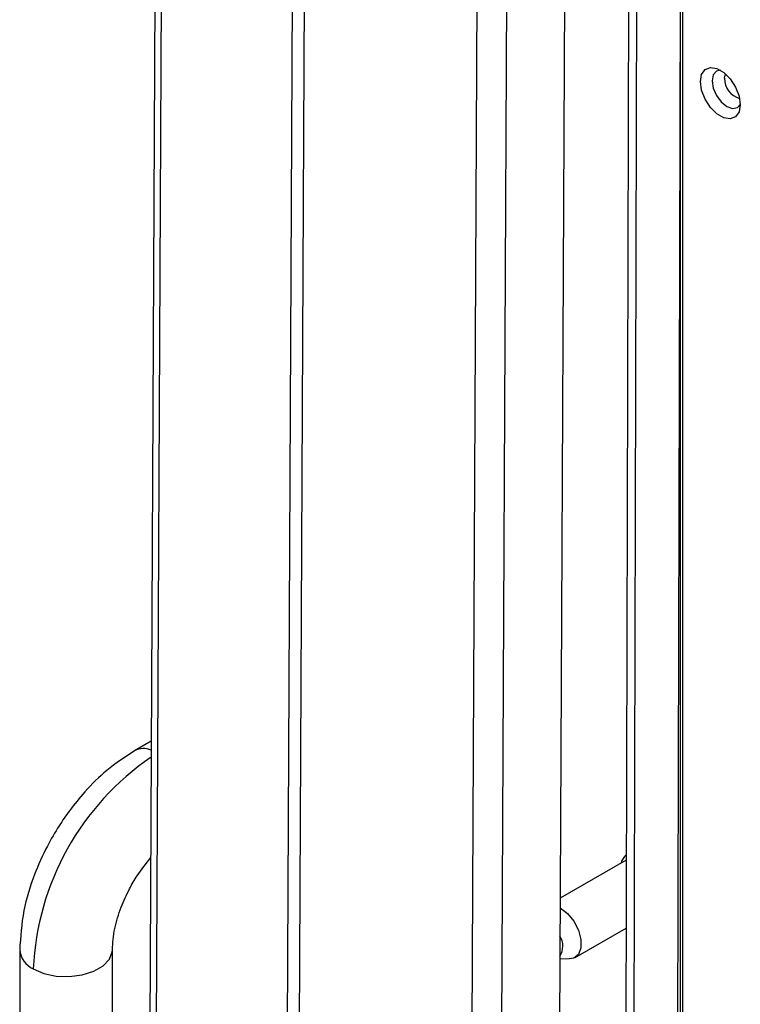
# Model space of a CAD drawing. Header units: millimetres. Extents: x 256 to 1374, y 313 to 1176.
# Tile 144 of 212: x 1024 to 1050, y 974 to 1009. Entities that reach past the tile are written whole.
import ezdxf

# ---------------------------------------------------------------- set-up
doc = ezdxf.new("R2010")
doc.units = ezdxf.units.MM

msp = doc.modelspace()

# ---------------------------------------------------------------- linework, layer by layer
at = {"color": 7, "linetype": 'Continuous', "lineweight": 30}
for p, q in [((1028.9661, 1092.1863), (1028.2459, 946.592)), ((1029.1885, 1091.8761), (1028.4683, 946.2818)), ((1047.4544, 1070.4869), (1047.4544, 944.7306)), ((1047.5521, 944.4983), (1047.5521, 1070.447)), ((1033.7957, 1070.0961), (1033.2641, 962.6336)), ((1033.7113, 962.8888), (1034.2429, 1070.3513)), ((1043.5766, 1067.6919), (1043.0922, 969.7624)), ((1045.6984, 1050.5551), (1045.4696, 963.142)), ((1045.7672, 962.7272), (1045.996, 1050.1402)), ((1028.428, 983.4018), (1027.8296, 983.0564)), ((1045.5115, 979.1273), (1043.1317, 977.7535)), ((1043.6743, 975.6227), (1045.505, 976.6795)), ((1023.6964, 975.8975), (1023.6964, 950.8569)), ((1027.0297, 950.8569), (1027.0297, 975.8975)), ((1043.121, 975.5882), (1043.4593, 975.5735))]:
    msp.add_line(p, q, dxfattribs=at)
at = {"color": 8, "linetype": 'Continuous', "lineweight": 30}
for p, q in [((1040.9256, 951.5125), (1041.5343, 1074.5618)), ((1040.4571, 1073.9398), (1039.8548, 952.1664)), ((1047.4544, 1011.7483), (1047.3238, 961.8286))]:
    msp.add_line(p, q, dxfattribs=at)
at = {"color": 7, "linetype": 'Continuous', "lineweight": 30, "flags": 128}
for points in [[(1049.6145, 1006.2821), (1049.5711, 1006.0232), (1049.4463, 1005.8456), (1049.255, 1005.7707), (1049.0204, 1005.8075), (1048.7707, 1005.9516), (1048.5361, 1006.1857), (1048.3449, 1006.4814), (1048.22, 1006.8031), (1048.1767, 1007.1121), (1048.22, 1007.371), (1048.3449, 1007.5486), (1048.5361, 1007.6235), (1048.7707, 1007.5867), (1049.0204, 1007.4426), (1049.255, 1007.2085), (1049.4463, 1006.9128), (1049.5711, 1006.591), (1049.6145, 1006.2821)], [(1048.9022, 1007.5234), (1048.7531, 1007.4881), (1048.6372, 1007.3547), (1048.5965, 1007.1419), (1048.6372, 1006.882), (1048.7531, 1006.6148), (1048.9266, 1006.3808), (1049.1313, 1006.2157), (1049.3359, 1006.1445), (1049.5094, 1006.1782), (1049.6144, 1006.2896)], [(1043.13, 977.412), (1043.1401, 977.4063), (1043.3963, 977.2083), (1043.6223, 976.9296), (1043.7907, 976.6038), (1043.8813, 976.2702), (1043.8831, 975.9691), (1043.7959, 975.7367), (1043.6302, 975.6011), (1043.4593, 975.5735)]]:
    msp.add_lwpolyline(points, dxfattribs=at)
at = {"color": 8, "linetype": 'Continuous', "lineweight": 30, "flags": 128}
for points in [[(1049.0488, 1007.2346), (1049.0784, 1007.3893), (1049.08, 1007.3929)], [(1024.1845, 975.2172), (1024.5643, 975.0531), (1025.0088, 974.9574), (1025.482, 974.9378), (1025.9455, 974.996), (1026.3618, 975.1273), (1026.6973, 975.3209), (1026.9246, 975.5613), (1027.0255, 975.8289), (1027.0297, 975.8979)]]:
    msp.add_lwpolyline(points, dxfattribs=at)
at = {"color": 8, "linetype": 'Continuous', "lineweight": 30}
for centre, radius, start, end in [((1049.7636, 1007.2031), 0.7155, 177.47985, 255.99357), ((1028.1578, 982.3945), 0.7388, 68.68, 116.37745), ((1033.926, 974.7777), 9.7514, 124.3406, 177.41674), ((1024.517, 975.9711), 0.824, 185.15638, 246.20212)]:
    msp.add_arc(centre, radius, start, end, dxfattribs=at)
at = {"color": 7, "linetype": 'Continuous', "lineweight": 30}
for centre, radius, start, end in [((1045.8128, 978.9333), 0.4873, 128.12113, 169.15767), ((1042.5709, 976.0346), 0.6608, 326.42481, 33.00929)]:
    msp.add_arc(centre, radius, start, end, dxfattribs=at)
for points, knots in [([(1027.8298, 983.0565), (1027.4919, 982.8359), (1026.8682, 982.4288), (1026.0888, 981.6568), (1025.5263, 980.9704), (1025.0755, 980.3152), (1024.6334, 979.5536), (1024.1746, 978.5296), (1023.7822, 977.2434), (1023.7262, 976.3648), (1023.6964, 975.8973)], [0, 0, 0, 0, 0.15077707, 0.27826915, 0.37716996, 0.45017357, 0.54416681, 0.67002996, 0.82443416, 1, 1, 1, 1]), ([(1027.0297, 975.8977), (1027.0468, 976.1484), (1027.0794, 976.6266), (1027.3174, 977.3953), (1027.6094, 978.0368), (1027.9615, 978.6544), (1028.2402, 978.9978), (1028.4072, 979.2036)], [0, 0, 0, 0, 0.2445708, 0.4665225, 0.6514635, 0.791157, 1, 1, 1, 1])]:
    msp.add_open_spline(points, degree=3, knots=knots, dxfattribs=at)

doc.saveas('drawing.dxf')
